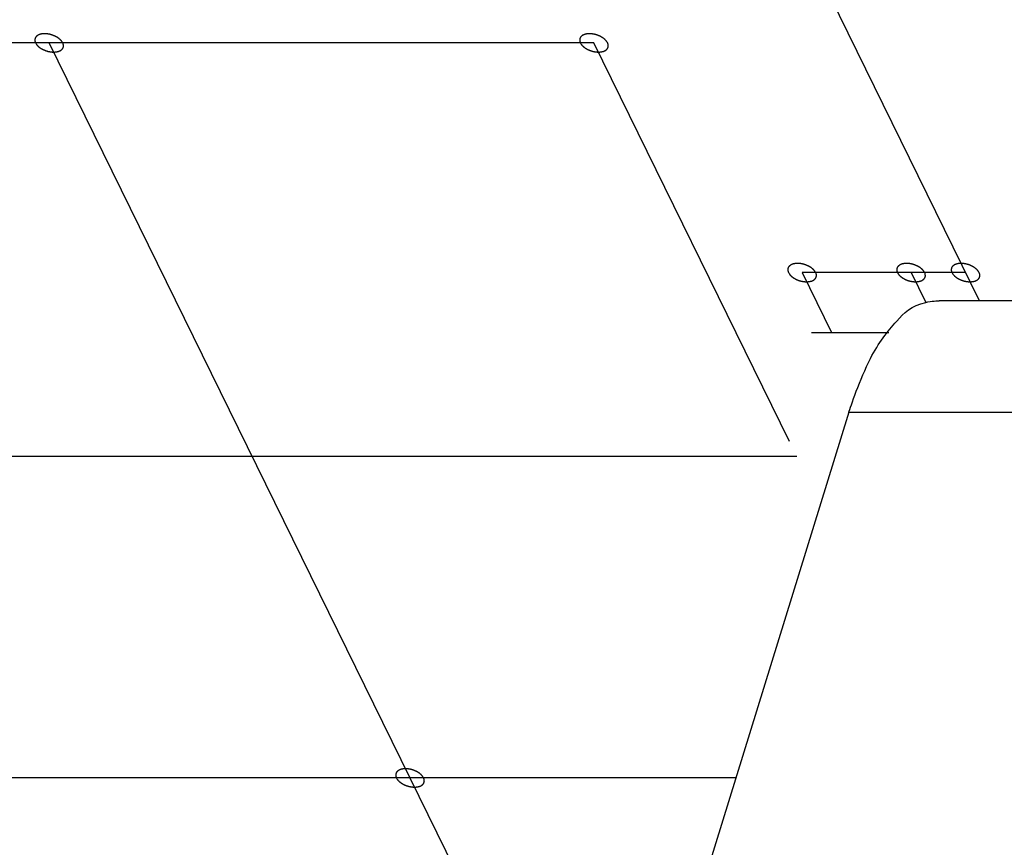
# Model space of a CAD drawing. Header units: millimetres. Extents: x -78 to 141, y 20 to 129.
# Tile 34 of 114: x -61.75 to -56.5, y 119.95 to 124.36. Entities that reach past the tile are written whole.
import ezdxf

# ---------------------------------------------------------------- set-up
doc = ezdxf.new("R2010")
doc.units = ezdxf.units.MM
doc.header["$LTSCALE"] = 16.335
doc.layers.get('0').update_dxf_attribs({"linetype": 'CONTINUOUS'})

msp = doc.modelspace()

# ---------------------------------------------------------------- linework, layer by layer
at = {"color": 7, "linetype": 'Continuous'}
for p, q in [((-57.9329, 125.5131), (-56.633, 122.8642)), ((-58.6876, 124.2384), (-64.4993, 124.2384)), ((-58.6026, 118.1437), (-61.5935, 124.2384)), ((-57.6443, 122.1123), (-58.6876, 124.2384)), ((-57.5777, 123.0127), (-57.4209, 122.6933)), ((-56.7059, 123.0127), (-57.5777, 123.0127)), ((-56.9965, 123.0127), (-56.9183, 122.8533)), ((-56.8472, 122.8642), (-54.6678, 122.8642)), ((-57.528, 122.6933), (-57.1153, 122.6933)), ((-57.3283, 122.2673), (-60.0129, 113.5802)), ((-57.3283, 122.2673), (-55.149, 122.2673)), ((-57.605, 122.0322), (-63.4166, 122.0322)), ((-57.9313, 120.3162), (-62.5745, 120.3162))]:
    msp.add_line(p, q, dxfattribs=at)
for points, knots in [([(-61.5208, 124.2384), (-61.5209, 124.2385), (-61.5236, 124.2427), (-61.5251, 124.2451), (-61.5261, 124.2467), (-61.5268, 124.248), (-61.528, 124.249), (-61.5294, 124.2506), (-61.5312, 124.2525), (-61.5329, 124.2544), (-61.5344, 124.2559), (-61.5354, 124.2571), (-61.5368, 124.2581), (-61.5386, 124.2595), (-61.5409, 124.2613), (-61.5431, 124.2631), (-61.5449, 124.2644), (-61.5463, 124.2656), (-61.5479, 124.2664), (-61.55, 124.2677), (-61.5527, 124.2693), (-61.5553, 124.2709), (-61.5575, 124.2721), (-61.5591, 124.2731), (-61.5608, 124.2738), (-61.5632, 124.2748), (-61.5661, 124.2761), (-61.569, 124.2774), (-61.5713, 124.2783), (-61.573, 124.2792), (-61.5749, 124.2797), (-61.5773, 124.2804), (-61.5804, 124.2814), (-61.5835, 124.2823), (-61.5859, 124.2831), (-61.5877, 124.2837), (-61.5896, 124.284), (-61.5921, 124.2845), (-61.5952, 124.285), (-61.5983, 124.2856), (-61.6008, 124.2861), (-61.6027, 124.2865), (-61.6045, 124.2865), (-61.607, 124.2867), (-61.6101, 124.2869), (-61.6132, 124.2871), (-61.6157, 124.2873), (-61.6175, 124.2875), (-61.6192, 124.2873), (-61.6215, 124.2871), (-61.6243, 124.2869), (-61.6272, 124.2868), (-61.6295, 124.2866), (-61.6311, 124.2865), (-61.6327, 124.2861), (-61.6347, 124.2857), (-61.6373, 124.2851), (-61.6398, 124.2845), (-61.6418, 124.284), (-61.6434, 124.2838), (-61.6447, 124.2831), (-61.6464, 124.2824), (-61.6485, 124.2814), (-61.6507, 124.2805), (-61.6524, 124.2798), (-61.6537, 124.2793), (-61.6547, 124.2784), (-61.6561, 124.2774), (-61.6578, 124.2761), (-61.6595, 124.2749), (-61.6608, 124.2738), (-61.6619, 124.2731), (-61.6625, 124.2721), (-61.6634, 124.2709), (-61.6645, 124.2693), (-61.6657, 124.2678), (-61.6665, 124.2666), (-61.6673, 124.2657), (-61.6675, 124.2646), (-61.668, 124.2632), (-61.6685, 124.2614), (-61.669, 124.2597), (-61.6694, 124.2583), (-61.6699, 124.2572), (-61.6697, 124.2561), (-61.6697, 124.2546), (-61.6696, 124.2526), (-61.6695, 124.2507), (-61.6694, 124.2492), (-61.6695, 124.248), (-61.669, 124.2469), (-61.6685, 124.2452), (-61.6676, 124.2428), (-61.6661, 124.2385), (-61.6661, 124.2384)], [0, 0, 0, 0, 0.00178862, 0.00268292, 0.00313008, 0.00357723, 0.00407486, 0.0045725, 0.00556776, 0.00656303, 0.00706066, 0.0075583, 0.00810164, 0.00864499, 0.00973169, 0.01081838, 0.01136173, 0.01190508, 0.01249491, 0.01308474, 0.0142644, 0.01544405, 0.01603388, 0.01662371, 0.01722604, 0.01782837, 0.01903302, 0.02023767, 0.02084, 0.02144232, 0.02205221, 0.0226621, 0.02388189, 0.02510167, 0.02571156, 0.02632145, 0.02692335, 0.02752524, 0.02872902, 0.0299328, 0.03053469, 0.03113658, 0.03172556, 0.03231453, 0.03349248, 0.03467043, 0.03525941, 0.03584838, 0.03639056, 0.03693274, 0.03801709, 0.03910144, 0.03964362, 0.0401858, 0.04068205, 0.0411783, 0.0421708, 0.04316329, 0.04365954, 0.04415579, 0.04460152, 0.04504725, 0.04593871, 0.04683018, 0.04727591, 0.04772164, 0.04812629, 0.04853094, 0.04934024, 0.05014954, 0.05055419, 0.05095884, 0.05132092, 0.05168301, 0.05240718, 0.05313135, 0.05349343, 0.05385552, 0.05420471, 0.0545539, 0.05525228, 0.05595067, 0.05629986, 0.05664905, 0.05701186, 0.05737466, 0.05810028, 0.0588259, 0.0591887, 0.05955151, 0.0599574, 0.0603633, 0.06117508, 0.06279866, 0.06279866, 0.06279866, 0.06279866]), ([(-58.615, 124.2384), (-58.6151, 124.2385), (-58.6178, 124.2427), (-58.6193, 124.2451), (-58.6203, 124.2467), (-58.621, 124.248), (-58.6221, 124.249), (-58.6235, 124.2506), (-58.6254, 124.2525), (-58.6271, 124.2544), (-58.6286, 124.2559), (-58.6296, 124.2571), (-58.631, 124.2581), (-58.6328, 124.2595), (-58.6351, 124.2613), (-58.6373, 124.2631), (-58.6391, 124.2644), (-58.6405, 124.2656), (-58.6421, 124.2664), (-58.6442, 124.2677), (-58.6469, 124.2693), (-58.6495, 124.2709), (-58.6517, 124.2721), (-58.6533, 124.2731), (-58.655, 124.2738), (-58.6573, 124.2748), (-58.6603, 124.2761), (-58.6632, 124.2774), (-58.6655, 124.2783), (-58.6672, 124.2792), (-58.6691, 124.2797), (-58.6715, 124.2804), (-58.6746, 124.2814), (-58.6776, 124.2823), (-58.6801, 124.2831), (-58.6819, 124.2837), (-58.6838, 124.284), (-58.6863, 124.2845), (-58.6894, 124.285), (-58.6925, 124.2856), (-58.695, 124.2861), (-58.6968, 124.2865), (-58.6987, 124.2865), (-58.7012, 124.2867), (-58.7043, 124.2869), (-58.7074, 124.2871), (-58.7098, 124.2873), (-58.7117, 124.2875), (-58.7134, 124.2873), (-58.7157, 124.2871), (-58.7185, 124.2869), (-58.7214, 124.2868), (-58.7236, 124.2866), (-58.7253, 124.2865), (-58.7269, 124.2861), (-58.7289, 124.2857), (-58.7315, 124.2851), (-58.734, 124.2845), (-58.736, 124.284), (-58.7375, 124.2838), (-58.7389, 124.2831), (-58.7406, 124.2824), (-58.7427, 124.2814), (-58.7449, 124.2805), (-58.7466, 124.2798), (-58.7479, 124.2793), (-58.7489, 124.2784), (-58.7503, 124.2774), (-58.7519, 124.2761), (-58.7537, 124.2749), (-58.755, 124.2738), (-58.7561, 124.2731), (-58.7567, 124.2721), (-58.7576, 124.2709), (-58.7587, 124.2693), (-58.7598, 124.2678), (-58.7607, 124.2666), (-58.7615, 124.2657), (-58.7617, 124.2646), (-58.7622, 124.2632), (-58.7627, 124.2614), (-58.7632, 124.2597), (-58.7636, 124.2583), (-58.7641, 124.2572), (-58.7639, 124.2561), (-58.7639, 124.2546), (-58.7638, 124.2526), (-58.7637, 124.2507), (-58.7636, 124.2492), (-58.7637, 124.248), (-58.7632, 124.2469), (-58.7626, 124.2452), (-58.7618, 124.2428), (-58.7603, 124.2385), (-58.7603, 124.2384)], [0, 0, 0, 0, 0.00178862, 0.00268292, 0.00313008, 0.00357723, 0.00407486, 0.0045725, 0.00556776, 0.00656303, 0.00706066, 0.0075583, 0.00810164, 0.00864499, 0.00973169, 0.01081838, 0.01136173, 0.01190508, 0.01249491, 0.01308474, 0.0142644, 0.01544405, 0.01603388, 0.01662371, 0.01722604, 0.01782837, 0.01903302, 0.02023767, 0.02084, 0.02144232, 0.02205221, 0.0226621, 0.02388189, 0.02510167, 0.02571156, 0.02632145, 0.02692335, 0.02752524, 0.02872902, 0.0299328, 0.03053469, 0.03113658, 0.03172556, 0.03231453, 0.03349248, 0.03467043, 0.03525941, 0.03584838, 0.03639056, 0.03693274, 0.03801709, 0.03910144, 0.03964362, 0.0401858, 0.04068205, 0.0411783, 0.0421708, 0.04316329, 0.04365954, 0.04415579, 0.04460152, 0.04504725, 0.04593871, 0.04683018, 0.04727591, 0.04772164, 0.04812629, 0.04853094, 0.04934024, 0.05014954, 0.05055419, 0.05095884, 0.05132092, 0.05168301, 0.05240718, 0.05313135, 0.05349343, 0.05385552, 0.05420471, 0.0545539, 0.05525228, 0.05595067, 0.05629986, 0.05664905, 0.05701186, 0.05737466, 0.05810028, 0.0588259, 0.0591887, 0.05955151, 0.0599574, 0.0603633, 0.06117508, 0.06279866, 0.06279866, 0.06279866, 0.06279866]), ([(-61.6661, 124.2384), (-61.666, 124.2383), (-61.6633, 124.2341), (-61.6618, 124.2317), (-61.6608, 124.23), (-61.6601, 124.2288), (-61.6589, 124.2277), (-61.6575, 124.2262), (-61.6557, 124.2243), (-61.654, 124.2224), (-61.6525, 124.2209), (-61.6515, 124.2196), (-61.6501, 124.2187), (-61.6483, 124.2172), (-61.646, 124.2155), (-61.6438, 124.2137), (-61.642, 124.2123), (-61.6406, 124.2112), (-61.639, 124.2103), (-61.6369, 124.209), (-61.6342, 124.2075), (-61.6316, 124.2059), (-61.6294, 124.2047), (-61.6278, 124.2036), (-61.6261, 124.203), (-61.6237, 124.2019), (-61.6208, 124.2007), (-61.6179, 124.1994), (-61.6156, 124.1984), (-61.6139, 124.1976), (-61.612, 124.1971), (-61.6096, 124.1963), (-61.6065, 124.1954), (-61.6035, 124.1944), (-61.601, 124.1937), (-61.5992, 124.1931), (-61.5973, 124.1928), (-61.5948, 124.1923), (-61.5917, 124.1917), (-61.5886, 124.1911), (-61.5861, 124.1907), (-61.5842, 124.1903), (-61.5824, 124.1902), (-61.5799, 124.19), (-61.5768, 124.1898), (-61.5737, 124.1896), (-61.5712, 124.1895), (-61.5694, 124.1893), (-61.5677, 124.1895), (-61.5654, 124.1896), (-61.5626, 124.1898), (-61.5597, 124.19), (-61.5574, 124.1902), (-61.5558, 124.1902), (-61.5542, 124.1906), (-61.5522, 124.1911), (-61.5496, 124.1917), (-61.5471, 124.1922), (-61.5451, 124.1927), (-61.5435, 124.193), (-61.5422, 124.1936), (-61.5405, 124.1943), (-61.5384, 124.1953), (-61.5362, 124.1962), (-61.5345, 124.197), (-61.5332, 124.1974), (-61.5322, 124.1983), (-61.5308, 124.1993), (-61.5291, 124.2006), (-61.5274, 124.2019), (-61.5261, 124.203), (-61.525, 124.2036), (-61.5244, 124.2046), (-61.5235, 124.2059), (-61.5224, 124.2074), (-61.5213, 124.2089), (-61.5204, 124.2102), (-61.5196, 124.211), (-61.5194, 124.2122), (-61.5189, 124.2136), (-61.5184, 124.2153), (-61.5179, 124.2171), (-61.5175, 124.2185), (-61.517, 124.2195), (-61.5172, 124.2207), (-61.5172, 124.2222), (-61.5173, 124.2241), (-61.5174, 124.226), (-61.5175, 124.2275), (-61.5174, 124.2287), (-61.5179, 124.2299), (-61.5184, 124.2315), (-61.5193, 124.234), (-61.5208, 124.2383), (-61.5208, 124.2384)], [0, 0, 0, 0, 0.00178862, 0.00268292, 0.00313008, 0.00357723, 0.00407486, 0.0045725, 0.00556776, 0.00656303, 0.00706066, 0.0075583, 0.00810164, 0.00864499, 0.00973169, 0.01081838, 0.01136173, 0.01190508, 0.01249491, 0.01308474, 0.0142644, 0.01544405, 0.01603388, 0.01662371, 0.01722604, 0.01782837, 0.01903302, 0.02023767, 0.02084, 0.02144232, 0.02205221, 0.0226621, 0.02388189, 0.02510167, 0.02571156, 0.02632145, 0.02692335, 0.02752524, 0.02872902, 0.0299328, 0.03053469, 0.03113658, 0.03172556, 0.03231453, 0.03349248, 0.03467043, 0.03525941, 0.03584838, 0.03639056, 0.03693274, 0.03801709, 0.03910144, 0.03964362, 0.0401858, 0.04068205, 0.0411783, 0.0421708, 0.04316329, 0.04365954, 0.04415579, 0.04460152, 0.04504725, 0.04593871, 0.04683018, 0.04727591, 0.04772164, 0.04812629, 0.04853094, 0.04934024, 0.05014954, 0.05055419, 0.05095884, 0.05132092, 0.05168301, 0.05240718, 0.05313135, 0.05349343, 0.05385552, 0.05420471, 0.0545539, 0.05525228, 0.05595067, 0.05629986, 0.05664905, 0.05701186, 0.05737466, 0.05810028, 0.0588259, 0.0591887, 0.05955151, 0.0599574, 0.0603633, 0.06117508, 0.06279866, 0.06279866, 0.06279866, 0.06279866]), ([(-58.7603, 124.2384), (-58.7602, 124.2383), (-58.7575, 124.2341), (-58.756, 124.2317), (-58.755, 124.23), (-58.7543, 124.2288), (-58.7531, 124.2277), (-58.7517, 124.2262), (-58.7499, 124.2243), (-58.7482, 124.2224), (-58.7467, 124.2209), (-58.7457, 124.2196), (-58.7443, 124.2187), (-58.7425, 124.2172), (-58.7402, 124.2155), (-58.738, 124.2137), (-58.7362, 124.2123), (-58.7348, 124.2112), (-58.7332, 124.2103), (-58.7311, 124.209), (-58.7284, 124.2075), (-58.7257, 124.2059), (-58.7236, 124.2047), (-58.722, 124.2036), (-58.7202, 124.203), (-58.7179, 124.2019), (-58.715, 124.2007), (-58.7121, 124.1994), (-58.7098, 124.1984), (-58.7081, 124.1976), (-58.7062, 124.1971), (-58.7038, 124.1963), (-58.7007, 124.1954), (-58.6976, 124.1944), (-58.6952, 124.1937), (-58.6934, 124.1931), (-58.6915, 124.1928), (-58.689, 124.1923), (-58.6859, 124.1917), (-58.6828, 124.1911), (-58.6803, 124.1907), (-58.6784, 124.1903), (-58.6766, 124.1902), (-58.6741, 124.19), (-58.671, 124.1898), (-58.6679, 124.1896), (-58.6654, 124.1895), (-58.6636, 124.1893), (-58.6619, 124.1895), (-58.6596, 124.1896), (-58.6568, 124.1898), (-58.6539, 124.19), (-58.6516, 124.1902), (-58.65, 124.1902), (-58.6484, 124.1906), (-58.6464, 124.1911), (-58.6438, 124.1917), (-58.6413, 124.1922), (-58.6393, 124.1927), (-58.6377, 124.193), (-58.6364, 124.1936), (-58.6347, 124.1943), (-58.6326, 124.1953), (-58.6304, 124.1962), (-58.6287, 124.197), (-58.6274, 124.1974), (-58.6264, 124.1983), (-58.625, 124.1993), (-58.6233, 124.2006), (-58.6216, 124.2019), (-58.6203, 124.203), (-58.6192, 124.2036), (-58.6186, 124.2046), (-58.6177, 124.2059), (-58.6166, 124.2074), (-58.6154, 124.2089), (-58.6146, 124.2102), (-58.6138, 124.211), (-58.6136, 124.2122), (-58.6131, 124.2136), (-58.6126, 124.2153), (-58.6121, 124.2171), (-58.6117, 124.2185), (-58.6112, 124.2195), (-58.6114, 124.2207), (-58.6114, 124.2222), (-58.6115, 124.2241), (-58.6116, 124.226), (-58.6117, 124.2275), (-58.6116, 124.2287), (-58.6121, 124.2299), (-58.6126, 124.2315), (-58.6135, 124.234), (-58.615, 124.2383), (-58.615, 124.2384)], [0, 0, 0, 0, 0.00178862, 0.00268292, 0.00313008, 0.00357723, 0.00407486, 0.0045725, 0.00556776, 0.00656303, 0.00706066, 0.0075583, 0.00810164, 0.00864499, 0.00973169, 0.01081838, 0.01136173, 0.01190508, 0.01249491, 0.01308474, 0.0142644, 0.01544405, 0.01603388, 0.01662371, 0.01722604, 0.01782837, 0.01903302, 0.02023767, 0.02084, 0.02144232, 0.02205221, 0.0226621, 0.02388189, 0.02510167, 0.02571156, 0.02632145, 0.02692335, 0.02752524, 0.02872902, 0.0299328, 0.03053469, 0.03113658, 0.03172556, 0.03231453, 0.03349248, 0.03467043, 0.03525941, 0.03584838, 0.03639056, 0.03693274, 0.03801709, 0.03910144, 0.03964362, 0.0401858, 0.04068205, 0.0411783, 0.0421708, 0.04316329, 0.04365954, 0.04415579, 0.04460152, 0.04504725, 0.04593871, 0.04683018, 0.04727591, 0.04772164, 0.04812629, 0.04853094, 0.04934024, 0.05014954, 0.05055419, 0.05095884, 0.05132092, 0.05168301, 0.05240718, 0.05313135, 0.05349343, 0.05385552, 0.05420471, 0.0545539, 0.05525228, 0.05595067, 0.05629986, 0.05664905, 0.05701186, 0.05737466, 0.05810028, 0.0588259, 0.0591887, 0.05955151, 0.0599574, 0.0603633, 0.06117508, 0.06279866, 0.06279866, 0.06279866, 0.06279866]), ([(-57.505, 123.0127), (-57.5051, 123.0128), (-57.5078, 123.017), (-57.5093, 123.0194), (-57.5103, 123.021), (-57.511, 123.0223), (-57.5122, 123.0234), (-57.5136, 123.0249), (-57.5154, 123.0268), (-57.5171, 123.0287), (-57.5186, 123.0302), (-57.5196, 123.0315), (-57.521, 123.0324), (-57.5228, 123.0339), (-57.5251, 123.0356), (-57.5273, 123.0374), (-57.5291, 123.0388), (-57.5305, 123.0399), (-57.5321, 123.0408), (-57.5342, 123.042), (-57.5369, 123.0436), (-57.5395, 123.0452), (-57.5417, 123.0464), (-57.5433, 123.0474), (-57.545, 123.0481), (-57.5474, 123.0491), (-57.5503, 123.0504), (-57.5532, 123.0517), (-57.5555, 123.0527), (-57.5572, 123.0535), (-57.5591, 123.054), (-57.5615, 123.0548), (-57.5646, 123.0557), (-57.5677, 123.0567), (-57.5701, 123.0574), (-57.5719, 123.058), (-57.5738, 123.0583), (-57.5763, 123.0588), (-57.5794, 123.0594), (-57.5825, 123.06), (-57.585, 123.0604), (-57.5869, 123.0608), (-57.5887, 123.0609), (-57.5912, 123.0611), (-57.5943, 123.0612), (-57.5974, 123.0615), (-57.5999, 123.0616), (-57.6017, 123.0618), (-57.6034, 123.0616), (-57.6057, 123.0615), (-57.6085, 123.0613), (-57.6114, 123.0611), (-57.6137, 123.0609), (-57.6153, 123.0609), (-57.6169, 123.0604), (-57.6189, 123.06), (-57.6215, 123.0594), (-57.624, 123.0588), (-57.626, 123.0583), (-57.6276, 123.0581), (-57.6289, 123.0574), (-57.6306, 123.0567), (-57.6327, 123.0558), (-57.6349, 123.0549), (-57.6366, 123.0541), (-57.6379, 123.0536), (-57.6389, 123.0527), (-57.6403, 123.0517), (-57.642, 123.0504), (-57.6437, 123.0492), (-57.645, 123.0481), (-57.6461, 123.0475), (-57.6467, 123.0464), (-57.6476, 123.0452), (-57.6487, 123.0437), (-57.6499, 123.0421), (-57.6507, 123.0409), (-57.6515, 123.04), (-57.6517, 123.0389), (-57.6522, 123.0375), (-57.6527, 123.0358), (-57.6532, 123.034), (-57.6536, 123.0326), (-57.6541, 123.0315), (-57.6539, 123.0304), (-57.6539, 123.0289), (-57.6538, 123.027), (-57.6537, 123.0251), (-57.6536, 123.0235), (-57.6537, 123.0223), (-57.6532, 123.0212), (-57.6527, 123.0195), (-57.6518, 123.0171), (-57.6503, 123.0128), (-57.6503, 123.0127)], [0, 0, 0, 0, 0.00178862, 0.00268292, 0.00313008, 0.00357723, 0.00407486, 0.0045725, 0.00556776, 0.00656303, 0.00706066, 0.0075583, 0.00810164, 0.00864499, 0.00973169, 0.01081838, 0.01136173, 0.01190508, 0.01249491, 0.01308474, 0.0142644, 0.01544405, 0.01603388, 0.01662371, 0.01722604, 0.01782837, 0.01903302, 0.02023767, 0.02084, 0.02144232, 0.02205221, 0.0226621, 0.02388189, 0.02510167, 0.02571156, 0.02632145, 0.02692335, 0.02752524, 0.02872902, 0.0299328, 0.03053469, 0.03113658, 0.03172556, 0.03231453, 0.03349248, 0.03467043, 0.03525941, 0.03584838, 0.03639056, 0.03693274, 0.03801709, 0.03910144, 0.03964362, 0.0401858, 0.04068205, 0.0411783, 0.0421708, 0.04316329, 0.04365954, 0.04415579, 0.04460152, 0.04504725, 0.04593871, 0.04683018, 0.04727591, 0.04772164, 0.04812629, 0.04853094, 0.04934024, 0.05014954, 0.05055419, 0.05095884, 0.05132092, 0.05168301, 0.05240718, 0.05313135, 0.05349343, 0.05385552, 0.05420471, 0.0545539, 0.05525228, 0.05595067, 0.05629986, 0.05664905, 0.05701186, 0.05737466, 0.05810028, 0.0588259, 0.0591887, 0.05955151, 0.0599574, 0.0603633, 0.06117508, 0.06279866, 0.06279866, 0.06279866, 0.06279866]), ([(-56.9238, 123.0127), (-56.9239, 123.0128), (-56.9266, 123.017), (-56.9281, 123.0194), (-56.9292, 123.021), (-56.9299, 123.0223), (-56.931, 123.0234), (-56.9324, 123.0249), (-56.9342, 123.0268), (-56.936, 123.0287), (-56.9374, 123.0302), (-56.9385, 123.0315), (-56.9399, 123.0324), (-56.9416, 123.0339), (-56.9439, 123.0356), (-56.9461, 123.0374), (-56.948, 123.0388), (-56.9493, 123.0399), (-56.9509, 123.0408), (-56.953, 123.042), (-56.9557, 123.0436), (-56.9584, 123.0452), (-56.9605, 123.0464), (-56.9621, 123.0474), (-56.9639, 123.0481), (-56.9662, 123.0491), (-56.9691, 123.0504), (-56.972, 123.0517), (-56.9743, 123.0527), (-56.9761, 123.0535), (-56.9779, 123.054), (-56.9804, 123.0548), (-56.9834, 123.0557), (-56.9865, 123.0567), (-56.9889, 123.0574), (-56.9908, 123.058), (-56.9927, 123.0583), (-56.9951, 123.0588), (-56.9983, 123.0594), (-57.0014, 123.06), (-57.0039, 123.0604), (-57.0057, 123.0608), (-57.0076, 123.0609), (-57.01, 123.0611), (-57.0131, 123.0612), (-57.0162, 123.0615), (-57.0187, 123.0616), (-57.0205, 123.0618), (-57.0223, 123.0616), (-57.0245, 123.0615), (-57.0274, 123.0613), (-57.0302, 123.0611), (-57.0325, 123.0609), (-57.0342, 123.0609), (-57.0357, 123.0604), (-57.0378, 123.06), (-57.0403, 123.0594), (-57.0429, 123.0588), (-57.0449, 123.0583), (-57.0464, 123.0581), (-57.0477, 123.0574), (-57.0494, 123.0567), (-57.0516, 123.0558), (-57.0537, 123.0549), (-57.0554, 123.0541), (-57.0567, 123.0536), (-57.0577, 123.0527), (-57.0591, 123.0517), (-57.0608, 123.0504), (-57.0625, 123.0492), (-57.0638, 123.0481), (-57.0649, 123.0475), (-57.0655, 123.0464), (-57.0664, 123.0452), (-57.0675, 123.0437), (-57.0687, 123.0421), (-57.0695, 123.0409), (-57.0703, 123.04), (-57.0705, 123.0389), (-57.071, 123.0375), (-57.0715, 123.0358), (-57.0721, 123.034), (-57.0725, 123.0326), (-57.0729, 123.0315), (-57.0727, 123.0304), (-57.0727, 123.0289), (-57.0726, 123.027), (-57.0726, 123.0251), (-57.0725, 123.0235), (-57.0725, 123.0223), (-57.072, 123.0212), (-57.0715, 123.0195), (-57.0706, 123.0171), (-57.0692, 123.0128), (-57.0691, 123.0127)], [0, 0, 0, 0, 0.00178862, 0.00268292, 0.00313008, 0.00357723, 0.00407486, 0.0045725, 0.00556776, 0.00656303, 0.00706066, 0.0075583, 0.00810164, 0.00864499, 0.00973169, 0.01081838, 0.01136173, 0.01190508, 0.01249491, 0.01308474, 0.0142644, 0.01544405, 0.01603388, 0.01662371, 0.01722604, 0.01782837, 0.01903302, 0.02023767, 0.02084, 0.02144232, 0.02205221, 0.0226621, 0.02388189, 0.02510167, 0.02571156, 0.02632145, 0.02692335, 0.02752524, 0.02872902, 0.0299328, 0.03053469, 0.03113658, 0.03172556, 0.03231453, 0.03349248, 0.03467043, 0.03525941, 0.03584838, 0.03639056, 0.03693274, 0.03801709, 0.03910144, 0.03964362, 0.0401858, 0.04068205, 0.0411783, 0.0421708, 0.04316329, 0.04365954, 0.04415579, 0.04460152, 0.04504725, 0.04593871, 0.04683018, 0.04727591, 0.04772164, 0.04812629, 0.04853094, 0.04934024, 0.05014954, 0.05055419, 0.05095884, 0.05132092, 0.05168301, 0.05240718, 0.05313135, 0.05349343, 0.05385552, 0.05420471, 0.0545539, 0.05525228, 0.05595067, 0.05629986, 0.05664905, 0.05701186, 0.05737466, 0.05810028, 0.0588259, 0.0591887, 0.05955151, 0.0599574, 0.0603633, 0.06117508, 0.06279866, 0.06279866, 0.06279866, 0.06279866]), ([(-56.6333, 123.0127), (-56.6333, 123.0128), (-56.636, 123.017), (-56.6375, 123.0194), (-56.6386, 123.021), (-56.6393, 123.0223), (-56.6404, 123.0234), (-56.6418, 123.0249), (-56.6436, 123.0268), (-56.6454, 123.0287), (-56.6469, 123.0302), (-56.6479, 123.0315), (-56.6493, 123.0324), (-56.6511, 123.0339), (-56.6533, 123.0356), (-56.6556, 123.0374), (-56.6574, 123.0388), (-56.6587, 123.0399), (-56.6603, 123.0408), (-56.6625, 123.042), (-56.6651, 123.0436), (-56.6678, 123.0452), (-56.67, 123.0464), (-56.6715, 123.0474), (-56.6733, 123.0481), (-56.6756, 123.0491), (-56.6785, 123.0504), (-56.6814, 123.0517), (-56.6838, 123.0527), (-56.6855, 123.0535), (-56.6873, 123.054), (-56.6898, 123.0548), (-56.6928, 123.0557), (-56.6959, 123.0567), (-56.6984, 123.0574), (-56.7002, 123.058), (-56.7021, 123.0583), (-56.7046, 123.0588), (-56.7077, 123.0594), (-56.7108, 123.06), (-56.7133, 123.0604), (-56.7151, 123.0608), (-56.717, 123.0609), (-56.7195, 123.0611), (-56.7226, 123.0612), (-56.7256, 123.0615), (-56.7281, 123.0616), (-56.7299, 123.0618), (-56.7317, 123.0616), (-56.7339, 123.0615), (-56.7368, 123.0613), (-56.7396, 123.0611), (-56.7419, 123.0609), (-56.7436, 123.0609), (-56.7451, 123.0604), (-56.7472, 123.06), (-56.7497, 123.0594), (-56.7523, 123.0588), (-56.7543, 123.0583), (-56.7558, 123.0581), (-56.7571, 123.0574), (-56.7588, 123.0567), (-56.761, 123.0558), (-56.7631, 123.0549), (-56.7648, 123.0541), (-56.7662, 123.0536), (-56.7672, 123.0527), (-56.7685, 123.0517), (-56.7702, 123.0504), (-56.7719, 123.0492), (-56.7733, 123.0481), (-56.7743, 123.0475), (-56.7749, 123.0464), (-56.7759, 123.0452), (-56.777, 123.0437), (-56.7781, 123.0421), (-56.779, 123.0409), (-56.7797, 123.04), (-56.78, 123.0389), (-56.7804, 123.0375), (-56.7809, 123.0358), (-56.7815, 123.034), (-56.7819, 123.0326), (-56.7823, 123.0315), (-56.7821, 123.0304), (-56.7821, 123.0289), (-56.782, 123.027), (-56.782, 123.0251), (-56.7819, 123.0235), (-56.782, 123.0223), (-56.7814, 123.0212), (-56.7809, 123.0195), (-56.78, 123.0171), (-56.7786, 123.0128), (-56.7786, 123.0127)], [0, 0, 0, 0, 0.00178862, 0.00268292, 0.00313008, 0.00357723, 0.00407486, 0.0045725, 0.00556776, 0.00656303, 0.00706066, 0.0075583, 0.00810164, 0.00864499, 0.00973169, 0.01081838, 0.01136173, 0.01190508, 0.01249491, 0.01308474, 0.0142644, 0.01544405, 0.01603388, 0.01662371, 0.01722604, 0.01782837, 0.01903302, 0.02023767, 0.02084, 0.02144232, 0.02205221, 0.0226621, 0.02388189, 0.02510167, 0.02571156, 0.02632145, 0.02692335, 0.02752524, 0.02872902, 0.0299328, 0.03053469, 0.03113658, 0.03172556, 0.03231453, 0.03349248, 0.03467043, 0.03525941, 0.03584838, 0.03639056, 0.03693274, 0.03801709, 0.03910144, 0.03964362, 0.0401858, 0.04068205, 0.0411783, 0.0421708, 0.04316329, 0.04365954, 0.04415579, 0.04460152, 0.04504725, 0.04593871, 0.04683018, 0.04727591, 0.04772164, 0.04812629, 0.04853094, 0.04934024, 0.05014954, 0.05055419, 0.05095884, 0.05132092, 0.05168301, 0.05240718, 0.05313135, 0.05349343, 0.05385552, 0.05420471, 0.0545539, 0.05525228, 0.05595067, 0.05629986, 0.05664905, 0.05701186, 0.05737466, 0.05810028, 0.0588259, 0.0591887, 0.05955151, 0.0599574, 0.0603633, 0.06117508, 0.06279866, 0.06279866, 0.06279866, 0.06279866]), ([(-57.6503, 123.0127), (-57.6502, 123.0126), (-57.6475, 123.0084), (-57.646, 123.006), (-57.645, 123.0044), (-57.6443, 123.0031), (-57.6431, 123.002), (-57.6417, 123.0005), (-57.6399, 122.9986), (-57.6382, 122.9967), (-57.6367, 122.9952), (-57.6357, 122.9939), (-57.6343, 122.993), (-57.6325, 122.9915), (-57.6302, 122.9898), (-57.628, 122.988), (-57.6262, 122.9866), (-57.6248, 122.9855), (-57.6232, 122.9846), (-57.6211, 122.9834), (-57.6184, 122.9818), (-57.6158, 122.9802), (-57.6136, 122.979), (-57.612, 122.978), (-57.6103, 122.9773), (-57.6079, 122.9762), (-57.605, 122.975), (-57.6021, 122.9737), (-57.5998, 122.9727), (-57.5981, 122.9719), (-57.5962, 122.9714), (-57.5938, 122.9706), (-57.5907, 122.9697), (-57.5877, 122.9687), (-57.5852, 122.968), (-57.5834, 122.9674), (-57.5815, 122.9671), (-57.579, 122.9666), (-57.5759, 122.966), (-57.5728, 122.9654), (-57.5703, 122.965), (-57.5684, 122.9646), (-57.5666, 122.9645), (-57.5641, 122.9643), (-57.561, 122.9642), (-57.5579, 122.9639), (-57.5554, 122.9638), (-57.5536, 122.9636), (-57.5519, 122.9638), (-57.5496, 122.9639), (-57.5468, 122.9641), (-57.5439, 122.9643), (-57.5416, 122.9645), (-57.54, 122.9645), (-57.5384, 122.965), (-57.5364, 122.9654), (-57.5338, 122.966), (-57.5313, 122.9666), (-57.5293, 122.967), (-57.5277, 122.9673), (-57.5264, 122.9679), (-57.5247, 122.9687), (-57.5226, 122.9696), (-57.5204, 122.9705), (-57.5187, 122.9713), (-57.5174, 122.9718), (-57.5164, 122.9727), (-57.515, 122.9737), (-57.5133, 122.975), (-57.5116, 122.9762), (-57.5103, 122.9773), (-57.5092, 122.9779), (-57.5086, 122.979), (-57.5077, 122.9802), (-57.5066, 122.9817), (-57.5055, 122.9833), (-57.5046, 122.9845), (-57.5038, 122.9854), (-57.5036, 122.9865), (-57.5031, 122.9879), (-57.5026, 122.9896), (-57.5021, 122.9914), (-57.5017, 122.9928), (-57.5012, 122.9939), (-57.5014, 122.995), (-57.5014, 122.9965), (-57.5015, 122.9984), (-57.5016, 123.0003), (-57.5017, 123.0019), (-57.5016, 123.0031), (-57.5021, 123.0042), (-57.5026, 123.0059), (-57.5035, 123.0083), (-57.505, 123.0126), (-57.505, 123.0127)], [0, 0, 0, 0, 0.00178862, 0.00268292, 0.00313008, 0.00357723, 0.00407486, 0.0045725, 0.00556776, 0.00656303, 0.00706066, 0.0075583, 0.00810164, 0.00864499, 0.00973169, 0.01081838, 0.01136173, 0.01190508, 0.01249491, 0.01308474, 0.0142644, 0.01544405, 0.01603388, 0.01662371, 0.01722604, 0.01782837, 0.01903302, 0.02023767, 0.02084, 0.02144232, 0.02205221, 0.0226621, 0.02388189, 0.02510167, 0.02571156, 0.02632145, 0.02692335, 0.02752524, 0.02872902, 0.0299328, 0.03053469, 0.03113658, 0.03172556, 0.03231453, 0.03349248, 0.03467043, 0.03525941, 0.03584838, 0.03639056, 0.03693274, 0.03801709, 0.03910144, 0.03964362, 0.0401858, 0.04068205, 0.0411783, 0.0421708, 0.04316329, 0.04365954, 0.04415579, 0.04460152, 0.04504725, 0.04593871, 0.04683018, 0.04727591, 0.04772164, 0.04812629, 0.04853094, 0.04934024, 0.05014954, 0.05055419, 0.05095884, 0.05132092, 0.05168301, 0.05240718, 0.05313135, 0.05349343, 0.05385552, 0.05420471, 0.0545539, 0.05525228, 0.05595067, 0.05629986, 0.05664905, 0.05701186, 0.05737466, 0.05810028, 0.0588259, 0.0591887, 0.05955151, 0.0599574, 0.0603633, 0.06117508, 0.06279865, 0.06279865, 0.06279865, 0.06279865]), ([(-57.0691, 123.0127), (-57.0691, 123.0126), (-57.0664, 123.0084), (-57.0649, 123.006), (-57.0638, 123.0044), (-57.0631, 123.0031), (-57.062, 123.002), (-57.0606, 123.0005), (-57.0588, 122.9986), (-57.057, 122.9967), (-57.0555, 122.9952), (-57.0545, 122.9939), (-57.0531, 122.993), (-57.0513, 122.9915), (-57.0491, 122.9898), (-57.0468, 122.988), (-57.045, 122.9866), (-57.0437, 122.9855), (-57.0421, 122.9846), (-57.0399, 122.9834), (-57.0373, 122.9818), (-57.0346, 122.9802), (-57.0324, 122.979), (-57.0309, 122.978), (-57.0291, 122.9773), (-57.0268, 122.9762), (-57.0239, 122.975), (-57.021, 122.9737), (-57.0186, 122.9727), (-57.0169, 122.9719), (-57.0151, 122.9714), (-57.0126, 122.9706), (-57.0096, 122.9697), (-57.0065, 122.9687), (-57.004, 122.968), (-57.0022, 122.9674), (-57.0003, 122.9671), (-56.9978, 122.9666), (-56.9947, 122.966), (-56.9916, 122.9654), (-56.9891, 122.965), (-56.9873, 122.9646), (-56.9854, 122.9645), (-56.9829, 122.9643), (-56.9798, 122.9642), (-56.9768, 122.9639), (-56.9743, 122.9638), (-56.9725, 122.9636), (-56.9707, 122.9638), (-56.9684, 122.9639), (-56.9656, 122.9641), (-56.9628, 122.9643), (-56.9605, 122.9645), (-56.9588, 122.9645), (-56.9573, 122.965), (-56.9552, 122.9654), (-56.9527, 122.966), (-56.9501, 122.9666), (-56.9481, 122.967), (-56.9466, 122.9673), (-56.9453, 122.9679), (-56.9436, 122.9687), (-56.9414, 122.9696), (-56.9392, 122.9705), (-56.9376, 122.9713), (-56.9362, 122.9718), (-56.9352, 122.9727), (-56.9339, 122.9737), (-56.9322, 122.975), (-56.9305, 122.9762), (-56.9291, 122.9773), (-56.9281, 122.9779), (-56.9275, 122.979), (-56.9265, 122.9802), (-56.9254, 122.9817), (-56.9243, 122.9833), (-56.9234, 122.9845), (-56.9226, 122.9854), (-56.9224, 122.9865), (-56.922, 122.9879), (-56.9215, 122.9896), (-56.9209, 122.9914), (-56.9205, 122.9928), (-56.9201, 122.9939), (-56.9202, 122.995), (-56.9203, 122.9965), (-56.9204, 122.9984), (-56.9204, 123.0003), (-56.9205, 123.0019), (-56.9204, 123.0031), (-56.921, 123.0042), (-56.9215, 123.0059), (-56.9223, 123.0083), (-56.9238, 123.0126), (-56.9238, 123.0127)], [0, 0, 0, 0, 0.00178862, 0.00268292, 0.00313008, 0.00357723, 0.00407486, 0.0045725, 0.00556776, 0.00656303, 0.00706066, 0.0075583, 0.00810164, 0.00864499, 0.00973169, 0.01081838, 0.01136173, 0.01190508, 0.01249491, 0.01308474, 0.0142644, 0.01544405, 0.01603388, 0.01662371, 0.01722604, 0.01782837, 0.01903302, 0.02023767, 0.02084, 0.02144232, 0.02205221, 0.0226621, 0.02388189, 0.02510167, 0.02571156, 0.02632145, 0.02692335, 0.02752524, 0.02872902, 0.0299328, 0.03053469, 0.03113658, 0.03172556, 0.03231453, 0.03349248, 0.03467043, 0.03525941, 0.03584838, 0.03639056, 0.03693274, 0.03801709, 0.03910144, 0.03964362, 0.0401858, 0.04068205, 0.0411783, 0.0421708, 0.04316329, 0.04365954, 0.04415579, 0.04460152, 0.04504725, 0.04593871, 0.04683018, 0.04727591, 0.04772164, 0.04812629, 0.04853094, 0.04934024, 0.05014954, 0.05055419, 0.05095884, 0.05132092, 0.05168301, 0.05240718, 0.05313135, 0.05349343, 0.05385552, 0.05420471, 0.0545539, 0.05525228, 0.05595067, 0.05629986, 0.05664905, 0.05701186, 0.05737466, 0.05810028, 0.0588259, 0.0591887, 0.05955151, 0.0599574, 0.0603633, 0.06117508, 0.06279865, 0.06279865, 0.06279865, 0.06279865]), ([(-56.7786, 123.0127), (-56.7785, 123.0126), (-56.7758, 123.0084), (-56.7743, 123.006), (-56.7732, 123.0044), (-56.7725, 123.0031), (-56.7714, 123.002), (-56.77, 123.0005), (-56.7682, 122.9986), (-56.7664, 122.9967), (-56.765, 122.9952), (-56.7639, 122.9939), (-56.7625, 122.993), (-56.7608, 122.9915), (-56.7585, 122.9898), (-56.7563, 122.988), (-56.7544, 122.9866), (-56.7531, 122.9855), (-56.7515, 122.9846), (-56.7494, 122.9834), (-56.7467, 122.9818), (-56.744, 122.9802), (-56.7419, 122.979), (-56.7403, 122.978), (-56.7385, 122.9773), (-56.7362, 122.9762), (-56.7333, 122.975), (-56.7304, 122.9737), (-56.7281, 122.9727), (-56.7263, 122.9719), (-56.7245, 122.9714), (-56.722, 122.9706), (-56.719, 122.9697), (-56.7159, 122.9687), (-56.7134, 122.968), (-56.7116, 122.9674), (-56.7097, 122.9671), (-56.7073, 122.9666), (-56.7041, 122.966), (-56.701, 122.9654), (-56.6985, 122.965), (-56.6967, 122.9646), (-56.6948, 122.9645), (-56.6924, 122.9643), (-56.6893, 122.9642), (-56.6862, 122.9639), (-56.6837, 122.9638), (-56.6819, 122.9636), (-56.6801, 122.9638), (-56.6779, 122.9639), (-56.675, 122.9641), (-56.6722, 122.9643), (-56.6699, 122.9645), (-56.6682, 122.9645), (-56.6667, 122.965), (-56.6646, 122.9654), (-56.6621, 122.966), (-56.6595, 122.9666), (-56.6575, 122.967), (-56.656, 122.9673), (-56.6547, 122.9679), (-56.653, 122.9687), (-56.6508, 122.9696), (-56.6487, 122.9705), (-56.647, 122.9713), (-56.6457, 122.9718), (-56.6447, 122.9727), (-56.6433, 122.9737), (-56.6416, 122.975), (-56.6399, 122.9762), (-56.6386, 122.9773), (-56.6375, 122.9779), (-56.6369, 122.979), (-56.636, 122.9802), (-56.6349, 122.9817), (-56.6337, 122.9833), (-56.6329, 122.9845), (-56.6321, 122.9854), (-56.6319, 122.9865), (-56.6314, 122.9879), (-56.6309, 122.9896), (-56.6303, 122.9914), (-56.6299, 122.9928), (-56.6295, 122.9939), (-56.6297, 122.995), (-56.6297, 122.9965), (-56.6298, 122.9984), (-56.6298, 123.0003), (-56.6299, 123.0019), (-56.6298, 123.0031), (-56.6304, 123.0042), (-56.6309, 123.0059), (-56.6318, 123.0083), (-56.6332, 123.0126), (-56.6333, 123.0127)], [0, 0, 0, 0, 0.00178862, 0.00268292, 0.00313008, 0.00357723, 0.00407486, 0.0045725, 0.00556776, 0.00656303, 0.00706066, 0.0075583, 0.00810164, 0.00864499, 0.00973169, 0.01081838, 0.01136173, 0.01190508, 0.01249491, 0.01308474, 0.0142644, 0.01544405, 0.01603388, 0.01662371, 0.01722604, 0.01782837, 0.01903302, 0.02023767, 0.02084, 0.02144232, 0.02205221, 0.0226621, 0.02388189, 0.02510167, 0.02571156, 0.02632145, 0.02692335, 0.02752524, 0.02872902, 0.0299328, 0.03053469, 0.03113658, 0.03172556, 0.03231453, 0.03349248, 0.03467043, 0.03525941, 0.03584838, 0.03639056, 0.03693274, 0.03801709, 0.03910144, 0.03964362, 0.0401858, 0.04068205, 0.0411783, 0.0421708, 0.04316329, 0.04365954, 0.04415579, 0.04460152, 0.04504725, 0.04593871, 0.04683018, 0.04727591, 0.04772164, 0.04812629, 0.04853094, 0.04934024, 0.05014954, 0.05055419, 0.05095884, 0.05132092, 0.05168301, 0.05240718, 0.05313135, 0.05349343, 0.05385552, 0.05420471, 0.0545539, 0.05525228, 0.05595067, 0.05629986, 0.05664905, 0.05701186, 0.05737466, 0.05810028, 0.0588259, 0.0591887, 0.05955151, 0.0599574, 0.0603633, 0.06117508, 0.06279865, 0.06279865, 0.06279865, 0.06279865]), ([(-57.3283, 122.2673), (-57.3206, 122.2925), (-57.2274, 122.566), (-57.0885, 122.7419), (-56.9786, 122.8531), (-56.8534, 122.8629), (-56.8472, 122.8629)], [0, 0, 0, 0, 0.0978511, 0.1752781, 0.2339072, 0.2563353, 0.2563353, 0.2563353, 0.2563353]), ([(-59.5961, 120.3162), (-59.5961, 120.3163), (-59.5988, 120.3205), (-59.6003, 120.3229), (-59.6014, 120.3245), (-59.6021, 120.3258), (-59.6032, 120.3269), (-59.6046, 120.3284), (-59.6064, 120.3303), (-59.6082, 120.3322), (-59.6097, 120.3337), (-59.6107, 120.335), (-59.6121, 120.3359), (-59.6139, 120.3374), (-59.6161, 120.3391), (-59.6184, 120.3409), (-59.6202, 120.3423), (-59.6215, 120.3434), (-59.6232, 120.3443), (-59.6253, 120.3455), (-59.628, 120.3471), (-59.6306, 120.3487), (-59.6328, 120.3499), (-59.6344, 120.3509), (-59.6361, 120.3516), (-59.6384, 120.3527), (-59.6413, 120.3539), (-59.6442, 120.3552), (-59.6466, 120.3562), (-59.6483, 120.357), (-59.6502, 120.3575), (-59.6526, 120.3583), (-59.6557, 120.3592), (-59.6587, 120.3602), (-59.6612, 120.3609), (-59.663, 120.3615), (-59.6649, 120.3618), (-59.6674, 120.3623), (-59.6705, 120.3629), (-59.6736, 120.3635), (-59.6761, 120.3639), (-59.6779, 120.3643), (-59.6798, 120.3644), (-59.6823, 120.3646), (-59.6854, 120.3647), (-59.6885, 120.365), (-59.6909, 120.3651), (-59.6927, 120.3653), (-59.6945, 120.3651), (-59.6968, 120.365), (-59.6996, 120.3648), (-59.7025, 120.3646), (-59.7047, 120.3644), (-59.7064, 120.3644), (-59.708, 120.3639), (-59.71, 120.3635), (-59.7125, 120.3629), (-59.7151, 120.3624), (-59.7171, 120.3619), (-59.7186, 120.3616), (-59.7199, 120.361), (-59.7217, 120.3602), (-59.7238, 120.3593), (-59.726, 120.3584), (-59.7277, 120.3576), (-59.729, 120.3571), (-59.73, 120.3563), (-59.7314, 120.3553), (-59.733, 120.3539), (-59.7347, 120.3527), (-59.7361, 120.3516), (-59.7372, 120.351), (-59.7378, 120.3499), (-59.7387, 120.3487), (-59.7398, 120.3472), (-59.7409, 120.3456), (-59.7418, 120.3444), (-59.7426, 120.3435), (-59.7428, 120.3424), (-59.7432, 120.341), (-59.7438, 120.3393), (-59.7443, 120.3375), (-59.7447, 120.3361), (-59.7451, 120.335), (-59.745, 120.3339), (-59.745, 120.3324), (-59.7449, 120.3305), (-59.7448, 120.3286), (-59.7447, 120.327), (-59.7448, 120.3258), (-59.7443, 120.3247), (-59.7437, 120.323), (-59.7429, 120.3206), (-59.7414, 120.3163), (-59.7414, 120.3162)], [0, 0, 0, 0, 0.00178862, 0.00268292, 0.00313008, 0.00357723, 0.00407486, 0.0045725, 0.00556776, 0.00656303, 0.00706066, 0.0075583, 0.00810164, 0.00864499, 0.00973169, 0.01081838, 0.01136173, 0.01190508, 0.01249491, 0.01308474, 0.0142644, 0.01544405, 0.01603388, 0.01662371, 0.01722604, 0.01782837, 0.01903302, 0.02023767, 0.02084, 0.02144232, 0.02205221, 0.0226621, 0.02388189, 0.02510167, 0.02571156, 0.02632145, 0.02692335, 0.02752524, 0.02872902, 0.0299328, 0.03053469, 0.03113658, 0.03172556, 0.03231453, 0.03349248, 0.03467043, 0.03525941, 0.03584838, 0.03639056, 0.03693274, 0.03801709, 0.03910144, 0.03964362, 0.0401858, 0.04068205, 0.0411783, 0.0421708, 0.04316329, 0.04365954, 0.04415579, 0.04460152, 0.04504725, 0.04593871, 0.04683018, 0.04727591, 0.04772164, 0.04812629, 0.04853094, 0.04934024, 0.05014954, 0.05055419, 0.05095884, 0.05132092, 0.05168301, 0.05240718, 0.05313135, 0.05349343, 0.05385552, 0.05420471, 0.0545539, 0.05525228, 0.05595067, 0.05629986, 0.05664905, 0.05701186, 0.05737466, 0.05810028, 0.0588259, 0.0591887, 0.05955151, 0.0599574, 0.0603633, 0.06117508, 0.06279865, 0.06279865, 0.06279865, 0.06279865]), ([(-59.7414, 120.3162), (-59.7413, 120.3161), (-59.7386, 120.3119), (-59.7371, 120.3095), (-59.7361, 120.3079), (-59.7353, 120.3066), (-59.7342, 120.3056), (-59.7328, 120.304), (-59.731, 120.3021), (-59.7292, 120.3002), (-59.7278, 120.2987), (-59.7267, 120.2974), (-59.7254, 120.2965), (-59.7236, 120.295), (-59.7213, 120.2933), (-59.7191, 120.2915), (-59.7173, 120.2901), (-59.7159, 120.289), (-59.7143, 120.2881), (-59.7122, 120.2869), (-59.7095, 120.2853), (-59.7068, 120.2837), (-59.7047, 120.2825), (-59.7031, 120.2815), (-59.7013, 120.2808), (-59.699, 120.2798), (-59.6961, 120.2785), (-59.6932, 120.2772), (-59.6909, 120.2762), (-59.6892, 120.2754), (-59.6873, 120.2749), (-59.6849, 120.2741), (-59.6818, 120.2732), (-59.6787, 120.2723), (-59.6763, 120.2715), (-59.6745, 120.2709), (-59.6726, 120.2706), (-59.6701, 120.2701), (-59.667, 120.2696), (-59.6639, 120.269), (-59.6614, 120.2685), (-59.6595, 120.2681), (-59.6576, 120.268), (-59.6552, 120.2679), (-59.6521, 120.2677), (-59.649, 120.2674), (-59.6465, 120.2673), (-59.6447, 120.2671), (-59.643, 120.2673), (-59.6407, 120.2674), (-59.6378, 120.2677), (-59.635, 120.2678), (-59.6327, 120.268), (-59.6311, 120.268), (-59.6295, 120.2685), (-59.6275, 120.2689), (-59.6249, 120.2695), (-59.6224, 120.2701), (-59.6203, 120.2706), (-59.6188, 120.2708), (-59.6175, 120.2715), (-59.6158, 120.2722), (-59.6136, 120.2731), (-59.6115, 120.274), (-59.6098, 120.2748), (-59.6085, 120.2753), (-59.6075, 120.2762), (-59.6061, 120.2772), (-59.6044, 120.2785), (-59.6027, 120.2797), (-59.6014, 120.2808), (-59.6003, 120.2814), (-59.5997, 120.2825), (-59.5988, 120.2837), (-59.5977, 120.2852), (-59.5965, 120.2868), (-59.5957, 120.288), (-59.5949, 120.2889), (-59.5947, 120.29), (-59.5942, 120.2914), (-59.5937, 120.2932), (-59.5931, 120.2949), (-59.5928, 120.2963), (-59.5923, 120.2974), (-59.5925, 120.2985), (-59.5925, 120.3), (-59.5926, 120.3019), (-59.5926, 120.3038), (-59.5927, 120.3054), (-59.5927, 120.3066), (-59.5932, 120.3077), (-59.5937, 120.3094), (-59.5946, 120.3118), (-59.5961, 120.3161), (-59.5961, 120.3162)], [0, 0, 0, 0, 0.00178862, 0.00268292, 0.00313008, 0.00357723, 0.00407486, 0.0045725, 0.00556776, 0.00656303, 0.00706066, 0.0075583, 0.00810164, 0.00864499, 0.00973169, 0.01081838, 0.01136173, 0.01190508, 0.01249491, 0.01308474, 0.0142644, 0.01544405, 0.01603388, 0.01662371, 0.01722604, 0.01782837, 0.01903302, 0.02023767, 0.02084, 0.02144232, 0.02205221, 0.0226621, 0.02388189, 0.02510167, 0.02571156, 0.02632145, 0.02692335, 0.02752524, 0.02872902, 0.0299328, 0.03053469, 0.03113658, 0.03172556, 0.03231453, 0.03349248, 0.03467043, 0.03525941, 0.03584838, 0.03639056, 0.03693274, 0.03801709, 0.03910144, 0.03964362, 0.0401858, 0.04068205, 0.0411783, 0.0421708, 0.04316329, 0.04365954, 0.04415579, 0.04460152, 0.04504725, 0.04593871, 0.04683018, 0.04727591, 0.04772164, 0.04812629, 0.04853094, 0.04934024, 0.05014954, 0.05055419, 0.05095884, 0.05132092, 0.05168301, 0.05240718, 0.05313135, 0.05349343, 0.05385552, 0.05420471, 0.0545539, 0.05525228, 0.05595067, 0.05629986, 0.05664905, 0.05701186, 0.05737466, 0.05810028, 0.0588259, 0.0591887, 0.05955151, 0.0599574, 0.0603633, 0.06117508, 0.06279865, 0.06279865, 0.06279865, 0.06279865])]:
    msp.add_open_spline(points, degree=3, knots=knots, dxfattribs=at)

doc.saveas('drawing.dxf')
